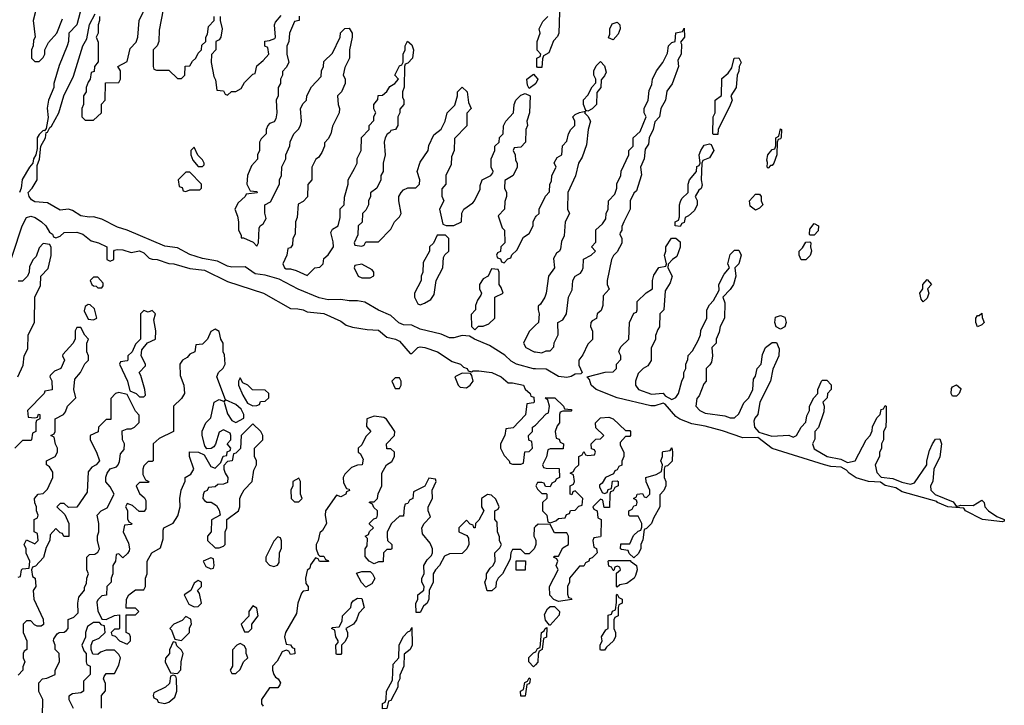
# Model space of a CAD drawing. Header units: inches. Extents: x 2769379 to 2883802, y 684208 to 828654.
# Tile 248 of 256: x 2837537 to 2842238, y 783343 to 786614. Entities that reach past the tile are written whole.
import ezdxf

# ---------------------------------------------------------------- set-up
doc = ezdxf.new("R2010")
doc.units = ezdxf.units.IN
doc.header["$MEASUREMENT"] = 0
doc.layers.add('C8738', color=7, linetype='Continuous')
doc.layers.add('C8748', color=7, linetype='Continuous')

msp = doc.modelspace()

# ---------------------------------------------------------------- linework, layer by layer
at = {"layer": 'C8738', "color": 2, "elevation": 2}
for points in [[(2837622, 786690), (2837601, 786610), (2837612, 786530), (2837603.6, 786516.4), (2837602, 786490), (2837594, 786470), (2837594, 786430), (2837610, 786414), (2837630, 786414), (2837650, 786434), (2837658, 786450), (2837658, 786470), (2837674.6, 786505.4), (2837715.3, 786550), (2837742, 786618)], [(2837918, 786630), (2837918, 786610), (2837911.3, 786590), (2837912, 786550), (2837902, 786530), (2837912.7, 786507.3), (2837912.7, 786412.7), (2837894, 786390), (2837892.7, 786367.3), (2837878, 786362), (2837874, 786330), (2837863.6, 786316.4), (2837854, 786290), (2837854, 786270), (2837842, 786250), (2837842, 786210), (2837834, 786190), (2837834, 786150), (2837850, 786134), (2837890, 786134), (2837928, 786170), (2837928.4, 786211.6), (2837946, 786230), (2837947.3, 786312.7), (2838010, 786314), (2838018, 786330), (2838018, 786370), (2838006, 786390), (2838050, 786414), (2838064, 786476), (2838093.6, 786506.4), (2838102, 786530), (2838108, 786610), (2838146, 786690)], [(2838222, 786662), (2838203.6, 786563.6), (2838202, 786510), (2838194, 786490), (2838174, 786470), (2838174, 786390), (2838178, 786378), (2838190, 786374), (2838250, 786374), (2838290, 786334), (2838310, 786334), (2838326, 786350), (2838327.3, 786392.7), (2838350, 786394), (2838363.1, 786416.9), (2838378, 786430), (2838390, 786454), (2838406, 786470), (2838407.3, 786492.7), (2838426, 786510), (2838426, 786530), (2838434.6, 786545.4), (2838438, 786582), (2838466, 786610), (2838466, 786630)], [(2837826.7, 786650), (2837810.2, 786589.8), (2837772.7, 786550), (2837770.4, 786510), (2837764.4, 786490), (2837725.1, 786394.9), (2837701.1, 786310), (2837701.1, 786290), (2837675.3, 786230), (2837668.7, 786191.3), (2837673, 786147), (2837664.5, 786095.5), (2837656, 786084), (2837650, 786085.2), (2837630, 786066), (2837620.4, 786050), (2837621, 785999), (2837614, 785970), (2837603, 785950), (2837600.7, 785930), (2837583.8, 785910), (2837549, 785851), (2837544.2, 785810), (2837536.4, 785790)], [(2840000, 784947.5), (2839990, 784947.7), (2839909.8, 784969.8), (2839884.1, 784984.1), (2839853, 785013), (2839780.1, 785060.1), (2839708, 785090), (2839684.7, 785104.7), (2839650, 785107.3), (2839610, 785095.4), (2839590, 785096.9), (2839550, 785114.3), (2839450, 785138), (2839410, 785156.9), (2839370, 785158.3), (2839347.8, 785167.8), (2839310, 785203), (2839250, 785228), (2839185.6, 785265.6), (2839150, 785273.2), (2839110, 785273.2), (2839070, 785279.5), (2839010, 785278), (2838967.1, 785287.1), (2838867.6, 785327.6), (2838776.6, 785376.6), (2838710, 785394.7), (2838661, 785401), (2838614.5, 785434.5), (2838550, 785433.3), (2838530, 785437.6), (2838481.3, 785461.3), (2838410, 785474.3), (2838350, 785493.3), (2838290, 785525.6), (2838230, 785533.3), (2838050, 785609.7), (2838004.5, 785624.5), (2837930, 785662.4), (2837890, 785673), (2837868.7, 785671.3), (2837830, 785677.7), (2837790, 785703), (2837770.5, 785709.5), (2837730, 785705.4), (2837670, 785739.7), (2837610, 785745.1), (2837594.3, 785754.3), (2837582, 785770), (2837577.6, 785790), (2837596.2, 785810), (2837620.9, 785850), (2837621.5, 785918.5), (2837631.7, 785948.3), (2837639, 786010), (2837660.7, 786050), (2837664, 786076), (2837670, 786078), (2837680.9, 786099.1), (2837690, 786106), (2837723.6, 786170), (2837747.3, 786250), (2837794.8, 786345.2), (2837839.5, 786490), (2837857.5, 786522.5), (2837870, 786591.3), (2837898, 786642)], [(2838494, 786630), (2838494, 786610), (2838504.7, 786570), (2838498, 786530), (2838490, 786518), (2838474, 786510), (2838474, 786470), (2838452.7, 786447.3), (2838452, 786410), (2838463.6, 786343.6), (2838472.7, 786327.3), (2838478, 786278), (2838510, 786274), (2838518, 786258), (2838530, 786254), (2838548, 786272), (2838570, 786272), (2838594.6, 786285.4), (2838610, 786314), (2838650, 786354), (2838662, 786358), (2838670, 786394), (2838700.4, 786419.6), (2838726, 786450), (2838722, 786482), (2838708.4, 786488.4), (2838708.4, 786511.6), (2838730, 786514), (2838755.3, 786524.7), (2838758, 786530), (2838754, 786590), (2838758, 786602), (2838785.2, 786634.8)], [(2838871.6, 786631.6), (2838872, 786610), (2838850, 786606), (2838824.7, 786550), (2838822, 786510), (2838812.7, 786487.3), (2838812, 786470), (2838812, 786450), (2838822, 786410), (2838810, 786386), (2838792.7, 786367.3), (2838792, 786350), (2838782, 786330), (2838782, 786310), (2838772, 786290), (2838772, 786250), (2838762, 786230), (2838764.7, 786170), (2838759.6, 786140.4), (2838752.7, 786127.3), (2838730, 786118), (2838722, 786110), (2838714, 786090), (2838714, 786070), (2838690, 786046), (2838682, 786030), (2838682, 785990), (2838672, 785970), (2838672, 785948), (2838643.6, 785916.4), (2838624.7, 785870), (2838622, 785830), (2838638, 785798), (2838670, 785794), (2838671.6, 785788.4), (2838618, 785782), (2838614, 785770), (2838579.6, 785740.4), (2838564.7, 785710), (2838576.9, 785676.9), (2838582, 785650), (2838582, 785610), (2838594, 785586), (2838594, 785574), (2838606, 785574), (2838652, 785552), (2838670, 785534), (2838678, 785550), (2838680.4, 785619.6), (2838686, 785630), (2838700.4, 785639.6), (2838714.6, 785665.4), (2838708.4, 785691.6), (2838708, 785730), (2838735.3, 785744.7), (2838778, 785830), (2838778, 785850), (2838788, 785870), (2838788.4, 785911.6), (2838808, 785950), (2838808, 785970), (2838827.3, 786012.7), (2838828.4, 786031.6), (2838846, 786070), (2838868.4, 786091.6), (2838878, 786110), (2838882, 786130), (2838878, 786190), (2838890, 786214), (2838906, 786230), (2838908, 786250), (2838930, 786294), (2838976.4, 786343.6), (2838978, 786370), (2838988, 786390), (2838990, 786414), (2839030, 786454), (2839068, 786530), (2839069, 786551), (2839090, 786572), (2839110, 786574), (2839124.7, 786550), (2839124.7, 786530), (2839112, 786470), (2839112, 786430), (2839090, 786386), (2839082, 786350), (2839091.1, 786331.1), (2839091.1, 786308.9), (2839074, 786270), (2839054, 786250), (2839058, 786210), (2839064.7, 786190), (2839062, 786170), (2839030, 786106), (2839022, 786070), (2839010, 786046), (2838992.7, 786027.3), (2838992, 786010), (2838979.6, 785980.4), (2838963.6, 785956.4), (2838951.6, 785948.4), (2838932, 785910), (2838932, 785850), (2838912.7, 785827.3), (2838911.1, 785768.9), (2838890, 785746), (2838866.8, 785733.2), (2838862, 785670), (2838854, 785650), (2838852, 785590), (2838842, 785570), (2838839.6, 785540.4), (2838830, 785526), (2838818, 785522), (2838812, 785490), (2838794, 785450), (2838802, 785430), (2838810, 785424.7), (2838830, 785424.7), (2838856.9, 785416.9), (2838910, 785394), (2838946, 785430), (2838970, 785434), (2838986, 785450), (2838990, 785474), (2839010, 785492), (2839035.3, 785530), (2839034.6, 785554.6), (2839022, 785598), (2839030, 785614), (2839058, 785630), (2839068, 785670), (2839068, 785712), (2839086, 785730), (2839087.3, 785767.3), (2839106, 785830), (2839106, 785850), (2839136.4, 785903.6), (2839148, 785930), (2839148.4, 785951.6), (2839168, 785990), (2839168.4, 786051.6), (2839206, 786090), (2839206, 786110), (2839227.3, 786132.7), (2839228.4, 786151.6), (2839238, 786170), (2839228.4, 786188.4), (2839228, 786210), (2839247.3, 786232.7), (2839248.4, 786251.6), (2839270, 786254), (2839290, 786272), (2839305.2, 786294.8), (2839328, 786310), (2839346, 786330), (2839328, 786350), (2839350, 786394), (2839362, 786398), (2839368, 786412), (2839368.7, 786450), (2839378, 786470), (2839378, 786490), (2839389.1, 786510.9), (2839410, 786494), (2839418, 786470), (2839412, 786430), (2839390, 786406), (2839378, 786402), (2839374, 786390), (2839372.7, 786292.7), (2839364.7, 786270), (2839364.7, 786244.7), (2839372, 786230), (2839372, 786210), (2839352.7, 786187.3), (2839352, 786170), (2839342, 786150), (2839342, 786110), (2839332, 786090), (2839310, 786086), (2839304.7, 786075.3), (2839291.6, 786068.4), (2839282, 786050), (2839278, 786030), (2839282, 785970), (2839272, 785930), (2839272, 785890), (2839262, 785870), (2839262, 785850), (2839242, 785810), (2839212.7, 785787.3), (2839212, 785770), (2839202, 785750), (2839202, 785730), (2839190, 785706), (2839174, 785690), (2839171.6, 785648.4), (2839154, 785630), (2839152, 785588), (2839134, 785550), (2839138, 785538), (2839170, 785534), (2839182, 785538), (2839190, 785554), (2839250, 785554), (2839310, 785614), (2839326, 785650), (2839350, 785674), (2839358, 785690), (2839348, 785750), (2839348, 785770), (2839358, 785790), (2839370, 785802), (2839390, 785811.3), (2839428, 785812), (2839446, 785830), (2839448, 785850), (2839435.3, 785890), (2839450, 785934), (2839488, 785990), (2839490, 786014), (2839514.6, 786065.4), (2839548.9, 786091.1), (2839568.7, 786130), (2839578, 786170), (2839614, 786206), (2839628, 786250), (2839628, 786270), (2839650, 786292), (2839674, 786270), (2839679.6, 786219.6), (2839692, 786190), (2839672.7, 786167.3), (2839671.6, 786108.4), (2839612.7, 786047.3), (2839612, 785990), (2839599.6, 785960.4), (2839596.9, 785923.1), (2839572, 785870), (2839571.1, 785828.9), (2839552.7, 785807.3), (2839552.7, 785772.7), (2839562, 785750), (2839542, 785710), (2839558, 785638), (2839572.7, 785632.7), (2839610, 785632), (2839646, 785650), (2839648.9, 785691.1), (2839658, 785710), (2839700.4, 785739.6), (2839708, 785750), (2839735.3, 785804.7), (2839736.4, 785823.6), (2839746, 785850), (2839786, 785870), (2839796.4, 785883.6), (2839798, 785890), (2839788, 785910), (2839788, 785950), (2839806, 785990), (2839806, 786010), (2839826, 786030), (2839828.4, 786051.6), (2839846, 786070), (2839847.3, 786107.3), (2839858, 786130), (2839895.3, 786170), (2839898, 786210), (2839906, 786230), (2839930, 786254), (2839950, 786262), (2839974, 786250), (2839972, 786170), (2839958, 786130), (2839962, 786110), (2839954, 786090), (2839952, 786030), (2839930, 786006), (2839898, 786002), (2839894, 785990), (2839902, 785970), (2839903.6, 785943.6), (2839912, 785930), (2839912, 785910), (2839894, 785870), (2839852.7, 785847.3), (2839852, 785810), (2839862, 785790), (2839862, 785770), (2839852.7, 785747.3), (2839852, 785710), (2839822, 785678), (2839841, 785621), (2839852, 785610), (2839854, 785550), (2839834, 785530), (2839832.7, 785507.3), (2839818, 785502), (2839814, 785490), (2839818, 785478), (2839832.7, 785472.7), (2839838, 785458), (2839850, 785454), (2839867.3, 785472.7), (2839882, 785478), (2839887.3, 785492.7), (2839910, 785514), (2839943.1, 785576.9), (2839970, 785594), (2839988, 785630), (2839988.4, 785651.6), (2840000, 785671.5)], [(2840000, 786308.5), (2839970, 786286), (2839962, 786302), (2839958, 786330), (2839990, 786354), (2840000, 786342.7)], [(2837460.2, 785359.8), (2837549.6, 785630), (2837570, 785670.7), (2837590, 785677.3), (2837611.3, 785670), (2837642, 785650), (2837662, 785630), (2837679.6, 785599.6), (2837694, 785590), (2837698, 785578), (2837710, 785574), (2837730, 785582), (2837750, 785598), (2837810, 785600.7), (2837838, 785590), (2837878.8, 785558.8), (2837914, 785550), (2837954, 785530), (2837954, 785470), (2837970, 785462), (2837986, 785470), (2837986, 785510), (2837990, 785514), (2838002, 785518), (2838030, 785516), (2838070, 785502.8), (2838110, 785510.5), (2838130, 785501), (2838156, 785476), (2838170, 785471), (2838194, 785470), (2838250, 785451), (2838274, 785450), (2838350, 785427.7), (2838419, 785419), (2838530, 785364.9), (2838701, 785310), (2838830, 785236), (2838865.2, 785234.8), (2838890, 785230.5), (2838910, 785220.7), (2838990, 785212.2), (2839070, 785176.3), (2839096.3, 785156.3), (2839126.4, 785146.4), (2839195.5, 785135.5), (2839250, 785132.7), (2839290, 785098.8), (2839332, 785090), (2839350, 785081), (2839402, 785022), (2839410, 785022), (2839438, 785050), (2839450, 785053.4), (2839472, 785050), (2839531.3, 785030), (2839602.8, 784982.8), (2839642, 784970), (2839656, 784956), (2839674, 784950), (2839678, 784938), (2839694, 784934), (2839702, 784938), (2839730, 784938), (2839792, 784930), (2839836, 784910), (2839870, 784882), (2839890, 784882), (2839942, 784870), (2839951.3, 784851.3), (2839974, 784830), (2839978, 784818), (2839992.7, 784812.7), (2839994, 784790), (2839990, 784786), (2839958, 784782), (2839951.6, 784728.4), (2839892.7, 784667.3), (2839858, 784662), (2839854, 784630), (2839832, 784590), (2839832, 784570), (2839850, 784534), (2839874, 784510), (2839878, 784498), (2839890, 784494), (2839930, 784494), (2839942, 784498), (2839948.4, 784551.6), (2839970, 784554), (2839986, 784570), (2839982, 784602), (2839968.4, 784608.4), (2839966, 784630), (2839986, 784650), (2839986, 784670), (2840000, 784679.3)], [(2837528, 784910), (2837554.6, 784965.4), (2837558, 785010), (2837576.4, 785043.6), (2837578, 785110), (2837608, 785170), (2837608.9, 785291.1), (2837636.4, 785343.6), (2837638, 785390), (2837673.2, 785426.8), (2837688.4, 785488.4), (2837687.3, 785527.3), (2837682, 785542), (2837650, 785546), (2837630, 785526), (2837615.3, 785484.7), (2837602, 785470), (2837583.6, 785436.4), (2837582, 785410), (2837574, 785390), (2837550, 785366), (2837530, 785366)], [(2840000, 785156), (2839970, 785126), (2839942, 785070), (2839954, 785050), (2839994, 785030), (2840000, 785029.1)], [(2837530, 783954), (2837542, 783958), (2837546, 783990), (2837550, 783994), (2837582, 783998), (2837586, 784030), (2837568.4, 784068.4), (2837568, 784090), (2837558, 784110), (2837570, 784132), (2837610, 784114), (2837626, 784130), (2837622, 784162), (2837606, 784170), (2837606, 784230), (2837622, 784238), (2837626, 784250), (2837618, 784270), (2837618, 784290), (2837608.9, 784308.9), (2837608, 784330), (2837626, 784350), (2837650, 784354), (2837670, 784374), (2837695.3, 784430), (2837695.3, 784455.3), (2837680.4, 784480.4), (2837666, 784490), (2837666, 784510), (2837706, 784530), (2837718, 784550), (2837718, 784570), (2837708.4, 784588.4), (2837702, 784622), (2837686, 784630), (2837702, 784638), (2837706, 784650), (2837706, 784710), (2837746, 784730), (2837756.4, 784743.6), (2837766, 784770), (2837806, 784810), (2837795.3, 784850), (2837800.4, 784899.6), (2837828, 784930), (2837848.4, 784971.6), (2837866, 784990), (2837866, 785010), (2837858, 785030), (2837858, 785070), (2837866, 785090), (2837848.4, 785108.4), (2837830, 785146), (2837810, 785146), (2837802, 785130), (2837802, 785090), (2837791.6, 785068.4), (2837743.6, 785016.4), (2837742, 785010), (2837752, 784990), (2837734, 784950), (2837703.6, 784936.4), (2837683.6, 784916.4), (2837682, 784910), (2837691.3, 784891.3), (2837692.7, 784847.3), (2837658, 784842), (2837654, 784830), (2837574, 784750), (2837578, 784718), (2837610, 784714), (2837622, 784718), (2837627.3, 784732.7), (2837634, 784730), (2837634, 784710), (2837618, 784702), (2837614, 784690), (2837614, 784650), (2837598, 784642), (2837594, 784610), (2837590, 784606), (2837550, 784606), (2837514, 784570)], [(2837646, 783290), (2837648, 783370), (2837628.9, 783408.9), (2837628, 783450), (2837646, 783470), (2837667.3, 783472.7), (2837706, 783490), (2837706, 783510), (2837728, 783550), (2837726, 783590), (2837706, 783610), (2837706, 783630), (2837698, 783650), (2837700.4, 783659.6), (2837716.4, 783683.6), (2837726, 783690), (2837750, 783692), (2837760.4, 783699.6), (2837768, 783710), (2837768.4, 783751.6), (2837796.4, 783763.6), (2837816.4, 783783.6), (2837815.3, 783830), (2837820.4, 783859.6), (2837847.3, 783892.7), (2837847.3, 783907.3), (2837856.4, 783923.6), (2837858, 783950), (2837866, 783970), (2837858, 783990), (2837858, 784050), (2837870, 784062), (2837896.4, 784063.6), (2837910, 784074), (2837918, 784090), (2837908.7, 784130), (2837908.9, 784151.1), (2837915.3, 784170), (2837915.3, 784210), (2837908, 784250), (2837926, 784270), (2837954.6, 784285.4), (2837988, 784350), (2837970, 784386), (2837948.7, 784408.7), (2837949.1, 784430.9), (2837955.3, 784450), (2837969, 784471), (2837999, 784481), (2838008, 784490), (2838014.6, 784505.4), (2838018, 784542), (2838036.4, 784563.6), (2838038, 784590), (2838028, 784610), (2838027.3, 784652.7), (2838050, 784662), (2838070, 784662), (2838086, 784670), (2838107.3, 784692.7), (2838107.3, 784727.3), (2838090, 784746), (2838050, 784826), (2838010, 784835.3), (2837994, 784830), (2837972.7, 784807.3), (2837972.7, 784707.3), (2837950, 784706), (2837914, 784670), (2837912.7, 784647.3), (2837874, 784630), (2837874, 784610), (2837904.7, 784550), (2837918, 784510), (2837902, 784490), (2837881, 784479), (2837863.6, 784456.4), (2837859.6, 784360.4), (2837810, 784288), (2837770, 784286), (2837750, 784306), (2837730, 784306), (2837714, 784290), (2837752.7, 784252.7), (2837759.6, 784239.6), (2837771.3, 784210), (2837771.6, 784148.4), (2837748.4, 784148.4), (2837742, 784162), (2837730, 784166), (2837710, 784186), (2837683.6, 784156.4), (2837682, 784130), (2837663.6, 784096.4), (2837651.6, 784048.4), (2837612.7, 784007.3), (2837598, 784002), (2837594, 783990), (2837598, 783958), (2837612, 783950), (2837614, 783910), (2837602, 783890), (2837604.7, 783850), (2837650, 783754), (2837651.6, 783728.4), (2837639.6, 783720.4), (2837620.4, 783720.4), (2837607.3, 783727.3), (2837590, 783746), (2837570, 783746), (2837554, 783730), (2837554, 783690), (2837572, 783650), (2837572, 783610), (2837558, 783602), (2837554, 783590), (2837554, 783570), (2837562, 783550), (2837552.7, 783527.3), (2837552, 783510), (2837530, 783486)], [(2840000, 784105), (2839994, 784090), (2839970, 784066), (2839950, 784066), (2839930, 784086), (2839890, 784086), (2839882, 784070), (2839879.6, 784040.4), (2839842, 783970), (2839822, 783950), (2839812, 783930), (2839810, 783906), (2839791.6, 783888.4), (2839768.7, 783888.7), (2839758, 783930), (2839766, 783950), (2839766, 783970), (2839783.1, 783996.9), (2839798, 784010), (2839808, 784030), (2839806, 784070), (2839830, 784094), (2839838, 784110), (2839828.4, 784128.4), (2839827.3, 784147.3), (2839818, 784170), (2839816.4, 784216.4), (2839806, 784230), (2839806, 784270), (2839822, 784278), (2839826, 784290), (2839810, 784326), (2839790, 784346), (2839770, 784348), (2839742, 784330), (2839742, 784290), (2839754, 784270), (2839730, 784226), (2839714, 784210), (2839711.1, 784188.9), (2839706, 784190), (2839702, 784202), (2839687.3, 784207.3), (2839670, 784226), (2839634, 784190), (2839634, 784170), (2839672.7, 784152.7), (2839679.6, 784139.6), (2839682, 784110), (2839672, 784090), (2839650, 784068), (2839590, 784066), (2839565.4, 784054.6), (2839542, 784010), (2839522, 783990), (2839512, 783970), (2839512, 783930), (2839492, 783890), (2839491.3, 783848.7), (2839482, 783830), (2839464.7, 783815.3), (2839450, 783786), (2839430, 783786), (2839428.4, 783828.4), (2839438, 783850), (2839438, 783870), (2839467.3, 783892.7), (2839468, 783910), (2839458, 783930), (2839458, 783950), (2839468, 783970), (2839466, 784010), (2839483.1, 784036.9), (2839503.1, 784056.9), (2839508.7, 784070), (2839508, 784090), (2839496.4, 784116.4), (2839460.4, 784160.4), (2839458, 784190), (2839468, 784210), (2839498, 784242), (2839488, 784270), (2839488, 784290), (2839508, 784330), (2839506, 784370), (2839526, 784410), (2839522, 784422), (2839490, 784426), (2839472, 784388), (2839418, 784362), (2839414, 784330), (2839398, 784322), (2839390, 784306), (2839378, 784302), (2839372.7, 784287.3), (2839370, 784246), (2839350, 784246), (2839312, 784210), (2839292, 784170), (2839292, 784150), (2839294, 784130), (2839314, 784110), (2839314, 784090), (2839310, 784086), (2839290, 784086), (2839274, 784070), (2839272.7, 784027.3), (2839250, 784028), (2839230, 784018), (2839206, 784030), (2839187.3, 784052.7), (2839186, 784090), (2839196.4, 784103.6), (2839198, 784138), (2839186, 784150), (2839202, 784158), (2839207.3, 784172.7), (2839226, 784190), (2839207.3, 784207.3), (2839207.3, 784212.7), (2839227.3, 784232.7), (2839242, 784238), (2839246, 784250), (2839246, 784270), (2839227.3, 784287.3), (2839222, 784302), (2839206, 784310), (2839210, 784314), (2839230, 784314), (2839246, 784330), (2839248.4, 784351.6), (2839266, 784390), (2839266, 784450), (2839288, 784490), (2839314.6, 784505.4), (2839326, 784530), (2839326, 784550), (2839310, 784566), (2839290, 784566), (2839288, 784590), (2839326, 784630), (2839328, 784650), (2839288.4, 784708.4), (2839276.4, 784716.4), (2839230, 784722), (2839194, 784710), (2839192.7, 784672.7), (2839214, 784650), (2839190, 784626), (2839170, 784586), (2839154, 784570), (2839154, 784550), (2839163.6, 784543.6), (2839176.9, 784516.9), (2839172, 784490), (2839150, 784488.7), (2839122, 784478), (2839090, 784446), (2839082, 784430), (2839083.6, 784403.6), (2839098, 784378), (2839110, 784374), (2839111.6, 784368.4), (2839098, 784362), (2839094, 784350), (2839070, 784338), (2839050, 784346), (2838998, 784270), (2838996, 784250), (2839002, 784210), (2838983.6, 784176.4), (2838970, 784166), (2838962, 784130), (2838952, 784110), (2838952, 784090), (2838962, 784062), (2838970, 784054), (2838990, 784054), (2838998, 784038), (2839010, 784034), (2839011.6, 784028.4), (2838968.4, 784028.4), (2838962, 784042), (2838950, 784046), (2838926.4, 784013.6), (2838922, 783998), (2838910, 783986), (2838902, 783950), (2838903.6, 783923.6), (2838914, 783910), (2838914, 783890), (2838890, 783888), (2838882, 783878), (2838864.7, 783830), (2838859.6, 783780.4), (2838806, 783690), (2838801, 783670), (2838810, 783634), (2838830, 783632), (2838838, 783618), (2838850, 783614), (2838851.6, 783588.4), (2838830, 783586), (2838822, 783602), (2838810, 783606), (2838790, 783598), (2838766, 783554), (2838744.7, 783530), (2838744.7, 783510), (2838751.3, 783490), (2838758, 783478), (2838772, 783470), (2838782, 783450), (2838779.6, 783440.4), (2838770, 783426), (2838730, 783426), (2838691.3, 783370), (2838692, 783350), (2838699.6, 783339.6)], [(2840000, 784195.6), (2839994, 784190), (2839992, 784150), (2840000, 784134)], [(2837928, 783330), (2837928, 783390), (2837947.3, 783412.7), (2837947.3, 783447.3), (2837938, 783470), (2837940.4, 783479.6), (2837950, 783494), (2837990, 783494), (2838010, 783534), (2838018, 783570), (2838010, 783586), (2837990, 783606), (2837950, 783606), (2837923.6, 783596.4), (2837910, 783586), (2837887.3, 783587.3), (2837878, 783610), (2837878, 783630), (2837886, 783650), (2837916.4, 783663.6), (2837946, 783690), (2837942, 783722), (2837930, 783726), (2837918, 783738), (2837890, 783738), (2837861, 783719), (2837852, 783690), (2837852, 783668), (2837834, 783630), (2837843.6, 783603.6), (2837854, 783590), (2837854, 783550), (2837858, 783538), (2837874, 783530), (2837874, 783490), (2837842, 783458), (2837842, 783410), (2837830, 783402), (2837790, 783398), (2837772.7, 783387.3), (2837772, 783370), (2837792, 783330)], [(2840000, 783536.6), (2839990, 783526), (2839968, 783550), (2839968.4, 783571.6), (2839990, 783594), (2840000, 783597.3)]]:
    msp.add_lwpolyline(points, dxfattribs=at)
for points in [[(2838370, 786006), (2838354, 785990), (2838354, 785970), (2838363.6, 785943.6), (2838390, 785914), (2838410, 785914), (2838418, 785922), (2838418, 785930), (2838410, 785946), (2838387.3, 785967.3)], [(2838350, 785886), (2838330, 785886), (2838294, 785850), (2838298, 785818), (2838312.7, 785812.7), (2838318, 785798), (2838330, 785794), (2838350, 785802), (2838390, 785802), (2838398, 785802), (2838406, 785810), (2838406, 785830)], [(2839570, 785586), (2839530, 785586), (2839512.7, 785547.3), (2839494, 785530), (2839494, 785510), (2839463.6, 785456.4), (2839462, 785410), (2839454, 785390), (2839454, 785370), (2839422, 785310), (2839422, 785290), (2839438, 785258), (2839450, 785254), (2839470, 785262), (2839500.4, 785279.6), (2839516.4, 785303.6), (2839526, 785370), (2839558, 785430), (2839560.4, 785479.6), (2839567.3, 785492.7), (2839586, 785510), (2839586, 785570)], [(2839170, 785448), (2839138, 785442), (2839134, 785430), (2839154, 785390), (2839170, 785382), (2839210, 785382), (2839227.3, 785392.7), (2839228, 785410), (2839220.4, 785420.4)], [(2837910, 785386), (2837890, 785386), (2837874, 785370), (2837882, 785350), (2837890, 785344.7), (2837902, 785342), (2837910, 785334), (2837930, 785334), (2837936.4, 785343.6), (2837936.4, 785356.4)], [(2839790, 785426), (2839774, 785390), (2839750, 785378), (2839732, 785350), (2839732, 785330), (2839742, 785310), (2839739.6, 785300.4), (2839723.6, 785276.4), (2839714, 785250), (2839714, 785230), (2839692.7, 785207.3), (2839694, 785150), (2839710, 785134), (2839728, 785152), (2839750, 785152), (2839776.4, 785163.6), (2839806, 785190), (2839806, 785290), (2839846, 785310), (2839836.4, 785336.4), (2839826, 785350), (2839826, 785410), (2839822, 785422)], [(2837864.7, 785255.3), (2837850, 785246), (2837845.4, 785225.4), (2837864.7, 785184.7), (2837890, 785182), (2837906, 785190), (2837894, 785234), (2837873.6, 785253.6)], [(2838170, 785226), (2838150, 785218), (2838130, 785226), (2838114, 785210), (2838114, 785090), (2838090, 785066), (2838074, 785030), (2838054, 785010), (2838054, 784990), (2838050, 784986), (2838018, 784982), (2838014, 784970), (2838051.3, 784890), (2838063.6, 784843.6), (2838094, 784830), (2838110, 784814), (2838130, 784814), (2838138, 784822), (2838135.3, 784850), (2838116.4, 784916.4), (2838108, 784930), (2838138, 784962), (2838138, 784970), (2838118, 785010), (2838120.4, 785039.6), (2838147.3, 785072.7), (2838186, 785090), (2838188, 785130), (2838178, 785182), (2838186, 785210)], [(2838470, 785138), (2838450, 785126), (2838434, 785090), (2838410, 785066), (2838378, 785062), (2838374, 785030), (2838350, 785018), (2838336.9, 785003.1), (2838314, 784990), (2838302, 784970), (2838303.6, 784916.4), (2838321, 784870), (2838324.7, 784830), (2838310, 784806), (2838272, 784770), (2838271.3, 784648.7), (2838203.6, 784616.4), (2838174, 784590), (2838174, 784510), (2838170, 784506), (2838150, 784506), (2838130, 784486), (2838124.7, 784470), (2838124.7, 784444.7), (2838138, 784418), (2838154, 784410), (2838150, 784406), (2838110, 784406), (2838094, 784390), (2838110, 784354), (2838132.7, 784332.7), (2838139.6, 784319.6), (2838139.6, 784280.4), (2838131.6, 784268.4), (2838108.4, 784268.4), (2838076.4, 784296.4), (2838050, 784306), (2838042, 784290), (2838052, 784272), (2838052.7, 784232.7), (2838058, 784218), (2838072, 784210), (2838070, 784206), (2838038, 784202), (2838032, 784170), (2838056.9, 784116.9), (2838062, 784090), (2838059.6, 784080.4), (2838052.7, 784067.3), (2838030, 784046), (2838010, 784066), (2837998, 784062), (2837994, 784030), (2837982, 784010), (2837982, 783970), (2837974, 783950), (2837974, 783930), (2837954, 783910), (2837951.6, 783868.4), (2837930, 783866), (2837910, 783846), (2837905.4, 783834.6), (2837910, 783794), (2837930, 783754), (2837950, 783752), (2837990, 783772), (2838014, 783774), (2838014, 783710), (2838010, 783706), (2837990, 783706), (2837974, 783690), (2837978, 783678), (2837992.7, 783672.7), (2838014, 783650), (2838050, 783634), (2838066, 783650), (2838066, 783670), (2838062, 783682), (2838046, 783690), (2838046, 783774), (2838090, 783774), (2838106, 783790), (2838090, 783806), (2838046, 783806), (2838048, 783850), (2838058, 783870), (2838090, 783894), (2838130, 783894), (2838138, 783910), (2838138, 783950), (2838146, 783970), (2838146, 784030), (2838168.9, 784071.1), (2838210, 784094), (2838223.1, 784136.9), (2838222, 784178), (2838226, 784190), (2838270, 784212), (2838292.9, 784247.1), (2838304, 784290), (2838302, 784330), (2838308, 784370), (2838327.3, 784412.7), (2838328, 784430), (2838354.6, 784445.4), (2838368, 784470), (2838348.7, 784530), (2838348, 784552), (2838391.3, 784551.3), (2838418, 784538), (2838450, 784482), (2838470, 784474), (2838498, 784502), (2838508.7, 784531.3), (2838526, 784534), (2838528.4, 784551.6), (2838542, 784558), (2838546, 784570), (2838528, 784590), (2838546, 784610), (2838546, 784630), (2838542, 784642), (2838510, 784658), (2838490, 784646), (2838471.6, 784588.4), (2838463.6, 784576.4), (2838451.6, 784568.4), (2838430, 784566), (2838421.2, 784581.2), (2838409, 784630), (2838408.9, 784651.1), (2838426, 784690), (2838450, 784714), (2838466, 784790), (2838490, 784802), (2838510, 784794), (2838518, 784798), (2838514, 784790), (2838530, 784734), (2838550, 784702), (2838570, 784692), (2838607.3, 784712.7), (2838608, 784730), (2838595.3, 784755.3), (2838570, 784778), (2838520.4, 784800.4), (2838478, 784910), (2838486, 784930), (2838508.4, 784951.6), (2838518, 784970), (2838514.6, 785014.6), (2838508, 785030), (2838508, 785070), (2838498, 785090), (2838490, 785126)], [(2839650, 784928), (2839614, 784910), (2839631.1, 784871.1), (2839641, 784861), (2839670, 784858), (2839688, 784870), (2839702, 784890), (2839696.4, 784916.4), (2839690, 784926)], [(2838590, 784906), (2838582, 784890), (2838582, 784870), (2838602, 784822), (2838624.7, 784784.7), (2838650, 784772), (2838670, 784774), (2838682, 784778), (2838687.3, 784792.7), (2838710, 784794), (2838726, 784810), (2838726, 784830), (2838710, 784846), (2838648.4, 784848.4), (2838626, 784870), (2838602, 784882)], [(2839350, 784906), (2839330, 784906), (2839314, 784890), (2839330, 784854), (2839350, 784854), (2839358, 784870), (2839358, 784890)], [(2838650, 784686), (2838594, 784630), (2838591.6, 784568.4), (2838570, 784546), (2838558, 784542), (2838552, 784510), (2838530, 784506), (2838512.7, 784487.3), (2838512, 784470), (2838518, 784450), (2838531.3, 784430), (2838530, 784406), (2838510, 784398), (2838483.6, 784396.4), (2838470, 784386), (2838438, 784382), (2838432, 784368), (2838418, 784362), (2838412.7, 784347.3), (2838412, 784330), (2838419.6, 784319.6), (2838430, 784312), (2838451.6, 784311.6), (2838476.9, 784296.9), (2838490, 784274), (2838494, 784250), (2838452.7, 784227.3), (2838452, 784170), (2838434, 784150), (2838434, 784130), (2838470, 784094), (2838490, 784094), (2838510, 784102), (2838518, 784110), (2838518, 784170), (2838526, 784190), (2838526, 784230), (2838582, 784270), (2838588.7, 784290), (2838588.7, 784330), (2838594.6, 784345.4), (2838608.9, 784371.1), (2838648, 784410), (2838655.3, 784464.7), (2838668, 784490), (2838668, 784510), (2838658, 784530), (2838658, 784570), (2838698, 784610), (2838698, 784630), (2838688, 784650)], [(2838870, 784426), (2838842, 784410), (2838842, 784390), (2838832, 784370), (2838834, 784330), (2838850, 784314), (2838870, 784314), (2838886, 784330), (2838878, 784350), (2838878, 784410)], [(2838770, 784146), (2838750, 784126), (2838712, 784050), (2838712, 784030), (2838730, 784012), (2838750, 784004.7), (2838768.4, 784011.6), (2838776.4, 784023.6), (2838778, 784070), (2838787.3, 784092.7), (2838787.3, 784127.3), (2838782, 784142)], [(2838450, 784046), (2838414, 784030), (2838425.4, 784005.4), (2838450, 783994), (2838462, 783998), (2838466, 784010), (2838462, 784042)], [(2839907.3, 783987.3), (2839907.3, 784032.7), (2839952, 784032), (2839950, 783988)], [(2839190, 783906), (2839168.4, 783928.4), (2839146, 783974), (2839170, 783982), (2839210, 783982), (2839222, 783970), (2839232.7, 783947.3), (2839218, 783922)], [(2838390, 783938), (2838370, 783926), (2838354, 783890), (2838322, 783870), (2838345.4, 783825.4), (2838370, 783812), (2838390, 783814), (2838406, 783830), (2838396.4, 783876.4), (2838386, 783890), (2838406, 783910), (2838406, 783930)], [(2839050, 783586), (2839048, 783590), (2839046, 783630), (2839058, 783642), (2839058, 783650), (2839046, 783670), (2839042, 783702), (2839026, 783710), (2839030, 783714), (2839062, 783718), (2839076.4, 783743.6), (2839078, 783770), (2839118, 783810), (2839122, 783830), (2839130, 783842), (2839150, 783854), (2839170, 783852), (2839182, 783810), (2839156.9, 783783.1), (2839144.7, 783750), (2839130.7, 783729.3), (2839094, 783710), (2839102, 783690), (2839102, 783670), (2839090, 783646), (2839074, 783630), (2839074, 783590), (2839070, 783586)], [(2838650, 783818), (2838632, 783790), (2838632, 783768), (2838594, 783730), (2838610, 783694), (2838630, 783694), (2838646, 783710), (2838646, 783730), (2838675.3, 783770), (2838670, 783806)], [(2838330, 783766), (2838312.7, 783747.3), (2838274, 783730), (2838254, 783710), (2838262, 783702), (2838278, 783658), (2838310, 783652), (2838348, 783690), (2838348, 783712), (2838358, 783730), (2838354.6, 783754.6)], [(2839270, 783326), (2839268.9, 783351.1), (2839282, 783358), (2839287.3, 783372.7), (2839288, 783410), (2839316.4, 783463.6), (2839320.4, 783539.6), (2839348, 783570), (2839348.9, 783631.1), (2839369.1, 783670.9), (2839390, 783694), (2839402, 783698), (2839410, 783714), (2839411.3, 783630), (2839402, 783610), (2839372.7, 783587.3), (2839371.1, 783528.9), (2839352.7, 783487.3), (2839352, 783470), (2839342, 783450), (2839342, 783430), (2839310, 783366), (2839298, 783362), (2839290, 783328)], [(2838270, 783646), (2838252.7, 783607.3), (2838252, 783590), (2838232.7, 783567.3), (2838232, 783550), (2838258, 783498), (2838290, 783494), (2838307.3, 783512.7), (2838308, 783550), (2838318, 783590), (2838310, 783606), (2838287.3, 783627.3), (2838282, 783642)], [(2838590, 783638), (2838574, 783630), (2838552.7, 783607.3), (2838554, 783530), (2838542, 783510), (2838550, 783494), (2838570, 783494), (2838590, 783514), (2838606, 783550), (2838626, 783570), (2838618, 783590), (2838618, 783610), (2838610, 783626)], [(2838270, 783486), (2838258, 783482), (2838252.7, 783447.3), (2838234, 783430), (2838178, 783402), (2838174, 783390), (2838178, 783378), (2838194, 783370), (2838198, 783358), (2838230, 783352), (2838250, 783358), (2838278, 783382), (2838288, 783410), (2838286, 783470), (2838282, 783482)], [(2839930, 783386), (2839928.9, 783411.1), (2839942, 783418), (2839948.4, 783451.6), (2839962, 783458), (2839970, 783474), (2839974, 783470), (2839972.7, 783452.7), (2839970, 783446), (2839958, 783442), (2839950, 783386)]]:
    msp.add_lwpolyline(points, close=True, dxfattribs=at)
at = {"layer": 'C8748', "color": 2, "elevation": 2}
for points in [[(2840114, 786650), (2840112, 786550), (2840105.4, 786534.6), (2840086.4, 786513.6), (2840063.6, 786456.4), (2840038, 786442), (2840032.7, 786427.3), (2840030, 786386), (2840010, 786386), (2840006, 786390), (2840006, 786430), (2840022, 786438), (2840026, 786450), (2840008, 786468), (2840008, 786510), (2840022, 786550), (2840018, 786570), (2840034.6, 786605.4), (2840058, 786630)], [(2840000, 785029.1), (2840030, 785024.7), (2840050, 785034), (2840070, 785034), (2840087.3, 785052.7), (2840088.4, 785071.6), (2840108, 785110), (2840106, 785170), (2840130, 785182), (2840148, 785210), (2840158, 785290), (2840174.6, 785325.4), (2840178, 785370), (2840188.9, 785391.1), (2840214.6, 785405.4), (2840222, 785418), (2840228, 785430), (2840228.7, 785471.3), (2840266, 785490), (2840286, 785510), (2840268, 785530), (2840287.3, 785552.7), (2840288.4, 785611.6), (2840320.4, 785639.6), (2840336.4, 785663.6), (2840338, 785690), (2840346, 785710), (2840348, 785750), (2840379, 785781), (2840388.7, 785810), (2840388.9, 785831.1), (2840408, 785870), (2840408.4, 785891.6), (2840446, 785970), (2840446, 785990), (2840466, 786010), (2840466, 786050), (2840499, 786081), (2840528, 786150), (2840518, 786170), (2840518, 786190), (2840538, 786230), (2840543.1, 786276.9), (2840554.6, 786305.4), (2840558, 786330), (2840578, 786370), (2840608, 786410), (2840630, 786454), (2840635.3, 786490), (2840650, 786504.7), (2840666, 786510), (2840669.1, 786550.9), (2840702, 786558), (2840710, 786574), (2840711.3, 786530), (2840692.7, 786507.3), (2840696.9, 786496.9), (2840696, 786450), (2840679.6, 786420.4), (2840682, 786390), (2840651.6, 786308.4), (2840626.4, 786273.6), (2840621, 786230), (2840598, 786190), (2840592, 786150), (2840570, 786126), (2840562, 786090), (2840542, 786050), (2840539.6, 786020.4), (2840523.6, 785996.4), (2840518, 785950), (2840501, 785910), (2840505.4, 785874.6), (2840496.9, 785843.1), (2840482, 785798), (2840470, 785786), (2840452, 785750), (2840452, 785710), (2840422, 785650), (2840412.7, 785627.3), (2840412, 785610), (2840403.6, 785596.4), (2840402, 785590), (2840412, 785570), (2840411.6, 785548.4), (2840390, 785506), (2840371.6, 785488.4), (2840362, 785470), (2840342, 785370), (2840342, 785350), (2840351.6, 785328.4), (2840323.6, 785296.4), (2840322, 785250), (2840312.7, 785227.3), (2840294, 785210), (2840291.3, 785188.7), (2840270, 785178), (2840264.7, 785170), (2840262, 785150), (2840272.7, 785127.3), (2840271.6, 785088.4), (2840250, 785066), (2840225.4, 785014.6), (2840206, 784990), (2840206.4, 784966.4), (2840222, 784930), (2840216, 784924), (2840190, 784922.7), (2840170, 784911.5), (2840150, 784907.7), (2840110, 784912.3), (2840050, 784946.3), (2840000, 784947.5)], [(2840000, 786342.7), (2840011.3, 786330), (2840002, 786310), (2840000, 786308.5)], [(2840000, 785671.5), (2840003.1, 785676.9), (2840018, 785690), (2840018, 785710), (2840048.4, 785771.6), (2840067.3, 785792.7), (2840068, 785830), (2840076.4, 785843.6), (2840078, 785870), (2840098, 785910), (2840088.4, 785931.6), (2840103.1, 785956.9), (2840126, 785970), (2840128.4, 786011.6), (2840150, 786034), (2840158, 786070), (2840168, 786090), (2840188, 786110), (2840188, 786130), (2840178, 786150), (2840190, 786162), (2840210, 786172), (2840238, 786178), (2840234, 786170), (2840250, 786154), (2840262, 786130), (2840252, 786090), (2840243.6, 786016.4), (2840222, 785958), (2840204.7, 785930), (2840191.1, 785868.9), (2840154, 785790), (2840152, 785710), (2840162, 785690), (2840142, 785650), (2840136.9, 785583.1), (2840123.6, 785556.4), (2840119.6, 785520.4), (2840114, 785510), (2840099.6, 785500.4), (2840085.4, 785474.6), (2840091.3, 785430), (2840062, 785390), (2840051.1, 785308.9), (2840044.7, 785290), (2840023.6, 785256.4), (2840012.7, 785247.3), (2840012, 785230), (2840018, 785210), (2840014, 785170), (2840000, 785156)], [(2840000, 784679.3), (2840000.4, 784679.6), (2840050, 784734), (2840062, 784738), (2840066, 784770), (2840058, 784798), (2840046, 784810), (2840092, 784810), (2840134, 784770), (2840138, 784758), (2840170, 784754), (2840174, 784750), (2840170, 784746), (2840130, 784746), (2840118, 784742), (2840114, 784730), (2840114, 784690), (2840103.6, 784676.4), (2840094, 784650), (2840098, 784618), (2840112.7, 784612.7), (2840118, 784598), (2840134, 784590), (2840132.7, 784567.3), (2840070, 784566), (2840058, 784562), (2840051.6, 784528.4), (2840034, 784490), (2840038, 784478), (2840050, 784474), (2840112.7, 784472.7), (2840114, 784430), (2840098, 784422), (2840094, 784410), (2840078, 784402), (2840070, 784386), (2840047.3, 784387.3), (2840042, 784402), (2840030, 784406), (2840010, 784406), (2840002, 784390), (2840010, 784374), (2840030, 784354), (2840050, 784354), (2840054, 784350), (2840054, 784330), (2840034, 784310), (2840034, 784270), (2840054, 784250), (2840058, 784218), (2840070, 784214), (2840096.4, 784223.6), (2840110, 784234), (2840142, 784238), (2840147.3, 784252.7), (2840162, 784258), (2840167.3, 784272.7), (2840190, 784274), (2840207.3, 784292.7), (2840222, 784298), (2840226, 784330), (2840190, 784366), (2840178, 784362), (2840172.7, 784347.3), (2840166, 784350), (2840166, 784390), (2840182, 784398), (2840186, 784410), (2840182, 784442), (2840166, 784450), (2840182, 784458), (2840187.3, 784472.7), (2840206, 784490), (2840206, 784530), (2840222, 784538), (2840230, 784554), (2840238, 784538), (2840250, 784534), (2840282, 784538), (2840286, 784550), (2840282, 784562), (2840267.3, 784567.3), (2840266, 784590), (2840287.3, 784612.7), (2840310, 784614), (2840326, 784630), (2840287.3, 784667.3), (2840286, 784690), (2840310, 784714), (2840350, 784718), (2840371.3, 784710), (2840430, 784654), (2840450, 784654), (2840454, 784650), (2840454, 784630), (2840450, 784626), (2840430, 784626), (2840403.6, 784596.4), (2840403.6, 784583.6), (2840422, 784550), (2840422, 784530), (2840412.7, 784507.3), (2840411.6, 784488.4), (2840398, 784482), (2840390, 784466), (2840378, 784462), (2840372.7, 784447.3), (2840334, 784430), (2840318, 784402), (2840306, 784394), (2840305.4, 784385.4), (2840318, 784358), (2840330, 784354), (2840342, 784358), (2840347.3, 784372.7), (2840362, 784378), (2840367.3, 784412.7), (2840390, 784414), (2840394, 784410), (2840394, 784390), (2840378, 784382), (2840370, 784366), (2840358, 784362), (2840354, 784350), (2840352.7, 784287.3), (2840327.3, 784287.3), (2840322, 784322), (2840310, 784326), (2840274, 784290), (2840278, 784278), (2840294, 784270), (2840298, 784238), (2840314, 784230), (2840312, 784150), (2840310, 784146), (2840278, 784142), (2840274, 784130), (2840278, 784098), (2840291.6, 784091.6), (2840294, 784070), (2840270, 784046), (2840258, 784042), (2840254, 784030), (2840238, 784022), (2840230, 784006), (2840210, 784006), (2840162, 783950), (2840162, 783930), (2840152, 783910), (2840152.7, 783872.7), (2840158, 783858), (2840170, 783854), (2840172.7, 783847.3), (2840110, 783838), (2840087.3, 783847.3), (2840068.4, 783868.4), (2840066, 783910), (2840108, 783990), (2840098, 784010), (2840106, 784030), (2840102, 784042), (2840086, 784050), (2840090, 784054), (2840110, 784054), (2840130, 784094), (2840158, 784110), (2840158, 784150), (2840150, 784166), (2840090, 784166), (2840070, 784206), (2840012.7, 784207.3), (2840000, 784195.6)], [(2840000, 784134), (2840002, 784130), (2840002, 784110), (2840000, 784105)], [(2840000, 783597.3), (2840002, 783598), (2840010, 783614), (2840022, 783618), (2840028, 783690), (2840042, 783698), (2840046, 783710), (2840054, 783714), (2840051.6, 783668.4), (2840038, 783662), (2840032, 783610), (2840018, 783602), (2840012.7, 783587.3), (2840011.3, 783548.7), (2840000, 783536.6)]]:
    msp.add_lwpolyline(points, dxfattribs=at)
for points in [[(2840370, 786518), (2840348, 786528), (2840355.3, 786544.7), (2840355.3, 786570), (2840365.2, 786594.8), (2840390, 786602), (2840402, 786590), (2840404.7, 786570), (2840395.3, 786544.7)], [(2840850, 786066), (2840846, 786070), (2840848, 786150), (2840858, 786170), (2840858, 786230), (2840887.3, 786252.7), (2840890, 786334), (2840920.4, 786359.6), (2840936.4, 786383.6), (2840948.7, 786430), (2840970, 786432), (2840982, 786410), (2840972, 786390), (2840971.1, 786368.9), (2840962, 786350), (2840958, 786290), (2840932, 786250), (2840938, 786230), (2840930, 786206), (2840872, 786090), (2840870, 786066)], [(2840250, 786178), (2840240.4, 786180.4), (2840228.7, 786208.7), (2840228.7, 786231.3), (2840250, 786254), (2840270, 786294), (2840287.3, 786312.7), (2840288, 786330), (2840278, 786350), (2840278, 786370), (2840290, 786394), (2840310, 786414), (2840330, 786394), (2840336.9, 786363.1), (2840330, 786346), (2840312.7, 786327.3), (2840312, 786290), (2840292.7, 786267.3), (2840290.8, 786209.2), (2840270, 786188)], [(2841110, 785906), (2841106, 785910), (2841108, 785932), (2841104, 785944), (2841109, 785970), (2841130, 785994), (2841142, 785998), (2841147.3, 786012.7), (2841148, 786050), (2841162, 786058), (2841170, 786094), (2841174, 786090), (2841172.7, 786052.7), (2841170, 786046), (2841158, 786042), (2841154, 786030), (2841151.3, 785970), (2841138, 785930), (2841130, 785918), (2841122, 785918)], [(2840690, 785628), (2840666, 785630), (2840666, 785650), (2840682, 785658), (2840687.3, 785672.7), (2840688, 785730), (2840692.9, 785747.1), (2840699, 785761), (2840728, 785790), (2840728.7, 785830), (2840735.3, 785850), (2840768, 785890), (2840770, 785914), (2840782, 785918), (2840786, 785930), (2840782, 785970), (2840788.7, 785990), (2840805.2, 786014.8), (2840830, 786022), (2840838, 786018), (2840851, 785990), (2840830, 785955.3), (2840798, 785942), (2840794, 785930), (2840791.3, 785850), (2840795.3, 785824.7), (2840790.9, 785809.1), (2840779.6, 785800.4), (2840762, 785770), (2840771.1, 785751.1), (2840771, 785729), (2840757.3, 785702.7), (2840730, 785678), (2840714, 785670), (2840710, 785646), (2840698, 785642)], [(2841050, 785706), (2841024, 785724), (2841022, 785750), (2841050, 785782), (2841070, 785782), (2841078, 785770), (2841078, 785750), (2841084.7, 785730), (2841070, 785715.3)], [(2841310, 785586), (2841308, 785590), (2841310, 785614), (2841330, 785642), (2841351.3, 785630), (2841350, 785606), (2841330, 785586)], [(2840553.2, 784826.8), (2840610, 784832), (2840619.6, 784819.6), (2840650, 784802), (2840670, 784812), (2840682, 784830), (2840698, 784890), (2840708, 784910), (2840708, 784930), (2840718, 784950), (2840718, 784970), (2840727.3, 784992.7), (2840728.4, 785011.6), (2840750, 785034), (2840776.4, 785083.6), (2840788, 785110), (2840788.4, 785131.6), (2840818, 785190), (2840818, 785230), (2840830, 785254), (2840850, 785274), (2840876.4, 785323.6), (2840875.3, 785350), (2840900.2, 785399.8), (2840926, 785430), (2840918, 785450), (2840930, 785494), (2840950, 785514), (2840970, 785514), (2840982, 785490), (2840970.9, 785449.1), (2840952, 785430), (2840956, 785390), (2840944.7, 785350), (2840930, 785326), (2840894, 785290), (2840903.6, 785263.6), (2840902, 785190), (2840882, 785150), (2840876.9, 785123.1), (2840862, 785090), (2840862, 785070), (2840842, 785050), (2840844.7, 785010), (2840839.6, 784980.4), (2840832.7, 784967.3), (2840814, 784950), (2840814, 784890), (2840803.6, 784876.4), (2840781, 784819), (2840770, 784806), (2840764.7, 784770), (2840784.7, 784750), (2840810, 784736), (2840903.6, 784723.6), (2840930, 784714), (2840950, 784714), (2840970, 784734), (2840994.6, 784785.4), (2841018, 784810), (2841038, 784850), (2841040.4, 784899.6), (2841050, 784914), (2841058, 784950), (2841078, 784970), (2841083.1, 785016.9), (2841098, 785050), (2841130, 785074), (2841150, 785074), (2841163.6, 785043.6), (2841162, 785010), (2841132.7, 784947.3), (2841122, 784890), (2841071.3, 784790), (2841062, 784730), (2841046.4, 784713.6), (2841042, 784698), (2841046, 784670), (2841066, 784646), (2841127.5, 784627.5), (2841210, 784632), (2841230, 784622), (2841246, 784630), (2841268, 784670), (2841290, 784694), (2841295.3, 784724.7), (2841308, 784750), (2841308, 784770), (2841328, 784810), (2841348, 784830), (2841348, 784850), (2841366, 784890), (2841370, 784894), (2841390, 784894), (2841411.6, 784871.6), (2841412, 784850), (2841394, 784830), (2841392, 784810), (2841372, 784790), (2841378, 784770), (2841376.9, 784743.1), (2841351.6, 784668.4), (2841334, 784650), (2841332.7, 784612.7), (2841322, 784590), (2841330, 784566), (2841392, 784530), (2841456.9, 784516.9), (2841490, 784502), (2841526, 784510), (2841578, 784610), (2841598, 784630), (2841607.3, 784652.7), (2841608.4, 784671.6), (2841630, 784714), (2841646, 784730), (2841650, 784754), (2841662, 784758), (2841670, 784774), (2841674, 784770), (2841674, 784710), (2841672, 784670), (2841662, 784650), (2841662, 784610), (2841652, 784590), (2841651.1, 784568.9), (2841642, 784550), (2841642, 784530), (2841622, 784490), (2841630, 784454), (2841650, 784432), (2841705.2, 784425.2), (2841748, 784408), (2841790, 784398.8), (2841810, 784404.7), (2841868, 784490), (2841868.7, 784510), (2841881.2, 784558.8), (2841895.3, 784590), (2841910, 784612), (2841930, 784614), (2841938, 784590), (2841930.9, 784529.1), (2841902, 784470), (2841896, 784410), (2841886, 784390), (2841886.8, 784370), (2841908.1, 784348.1), (2841993.4, 784313.4), (2842010, 784292), (2842030, 784298), (2842090, 784296), (2842130, 784322), (2842142, 784310), (2842144.7, 784290), (2842162.8, 784270), (2842203, 784243), (2842238, 784230), (2842238, 784222), (2842230, 784218), (2842134, 784230), (2842053.2, 784270), (2842044, 784284), (2841968.7, 784290), (2841919.3, 784310), (2841915.6, 784315.6), (2841750, 784361), (2841720.1, 784380.1), (2841670, 784392.3), (2841647, 784407), (2841590, 784411.1), (2841530, 784428.9), (2841496.9, 784450), (2841484.8, 784464.8), (2841459.1, 784479.1), (2841410, 784482.6), (2841379, 784490), (2841130, 784567.4), (2841061.2, 784621.2), (2840990, 784618.7), (2840892.4, 784652.4), (2840810, 784674.3), (2840745.7, 784685.7), (2840688.5, 784708.5), (2840670, 784720.4), (2840619.3, 784779.3), (2840610, 784784), (2840570, 784772), (2840550, 784771.5), (2840389.8, 784809.8), (2840289, 784849), (2840266, 784870), (2840257.2, 784897.2), (2840246, 784910), (2840332.7, 784932.7), (2840370, 784934), (2840386, 784950), (2840386, 784970), (2840407.3, 784992.7), (2840408, 785010), (2840398, 785030), (2840400.4, 785039.6), (2840407.3, 785052.7), (2840446, 785090), (2840448, 785170), (2840470, 785214), (2840482, 785218), (2840486, 785230), (2840486, 785270), (2840528.9, 785311.1), (2840558, 785330), (2840558, 785370), (2840564.7, 785395.3), (2840588.9, 785431.1), (2840622, 785438), (2840626, 785450), (2840615.3, 785490), (2840622, 785510), (2840622, 785530), (2840648.9, 785571.1), (2840670, 785572), (2840690, 785554), (2840690.9, 785529.1), (2840675.3, 785484.7), (2840654, 785470), (2840632.7, 785447.3), (2840632, 785430), (2840652, 785390), (2840642, 785358), (2840619.6, 785320.4), (2840612, 785230), (2840594, 785210), (2840591.6, 785148.4), (2840583.6, 785136.4), (2840572.7, 785107.3), (2840572, 785090), (2840552.7, 785047.3), (2840551.6, 784988.4), (2840536.9, 784963.1), (2840514, 784950), (2840490, 784926), (2840478, 784890), (2840478, 784870), (2840492, 784850)], [(2841290, 785468), (2841268.9, 785468.9), (2841258, 785490), (2841258, 785510), (2841274.6, 785525.4), (2841290, 785552), (2841310, 785554), (2841314, 785550), (2841312, 785530), (2841318, 785510), (2841310.9, 785489.1)], [(2841850, 785268), (2841840.4, 785280.4), (2841835.3, 785310), (2841848.7, 785330), (2841849.3, 785350.7), (2841870, 785374), (2841891, 785350), (2841872, 785330), (2841878, 785310), (2841870, 785286)], [(2841170, 785138), (2841148.7, 785148.7), (2841142, 785170), (2841145.6, 785194.4), (2841170, 785202), (2841190, 785194), (2841196, 785170), (2841190, 785148)], [(2842110, 785148.7), (2842102, 785170), (2842102, 785190), (2842110, 785202), (2842118, 785202), (2842130, 785214), (2842132.7, 785192.7), (2842142, 785170), (2842130, 785158)], [(2841990, 784818), (2841984, 784830), (2841985.2, 784854.8), (2841990, 784862), (2842010, 784872), (2842030, 784854), (2842031, 784851), (2842022, 784830), (2842010, 784818)], [(2840470, 784046), (2840447.3, 784067.3), (2840442, 784082), (2840410, 784086), (2840406, 784090), (2840407.3, 784112.7), (2840450, 784114), (2840467.3, 784152.7), (2840490, 784174), (2840502, 784178), (2840507.3, 784192.7), (2840508, 784210), (2840490, 784246), (2840450, 784246), (2840446, 784250), (2840446, 784270), (2840462, 784278), (2840470, 784294), (2840482, 784298), (2840486, 784310), (2840482, 784322), (2840468, 784330), (2840482, 784338), (2840486, 784350), (2840510, 784354), (2840518, 784338), (2840530, 784334), (2840546, 784350), (2840546, 784370), (2840528.4, 784408.4), (2840526, 784430), (2840576.4, 784443.6), (2840602, 784458), (2840606, 784490), (2840598, 784510), (2840606, 784530), (2840606, 784550), (2840610, 784554), (2840642, 784558), (2840650, 784572), (2840654, 784550), (2840651.6, 784508.4), (2840630, 784486), (2840618, 784482), (2840614, 784470), (2840614, 784430), (2840622, 784410), (2840622, 784390), (2840612.7, 784367.3), (2840592.7, 784347.3), (2840594, 784290), (2840563.6, 784236.4), (2840554, 784210), (2840530, 784186), (2840518, 784182), (2840512.7, 784132.7), (2840502, 784110), (2840502, 784090), (2840490, 784066)], [(2840390, 783906), (2840386, 783910), (2840386, 783974), (2840406, 783990), (2840402, 784002), (2840390, 784006), (2840378, 784002), (2840374, 783986), (2840370, 783986), (2840362, 784002), (2840350, 784006), (2840346, 784030), (2840350, 784034), (2840454, 784034), (2840454, 784030), (2840482, 784010), (2840484.7, 783990), (2840478, 783962), (2840470.8, 783949.2), (2840435.3, 783924.7), (2840402, 783918)], [(2840310, 783606), (2840308, 783610), (2840308, 783630), (2840318, 783650), (2840315.3, 783670), (2840336.4, 783703.6), (2840346, 783710), (2840347.3, 783772.7), (2840362, 783778), (2840368, 783792), (2840382, 783798), (2840387.3, 783832.7), (2840386, 783870), (2840390, 783874), (2840398, 783858), (2840414, 783850), (2840414, 783830), (2840398, 783822), (2840394, 783810), (2840394, 783770), (2840378, 783762), (2840374, 783750), (2840374, 783710), (2840382, 783690), (2840382, 783670), (2840371.1, 783648.9), (2840339.6, 783620.4), (2840330, 783606)], [(2840066, 783726), (2840048.4, 783748.4), (2840043.1, 783776.9), (2840056.4, 783803.6), (2840070, 783814), (2840090, 783814), (2840114, 783790), (2840112.7, 783772.7), (2840070, 783726)]]:
    msp.add_lwpolyline(points, close=True, dxfattribs=at)

doc.saveas('drawing.dxf')
